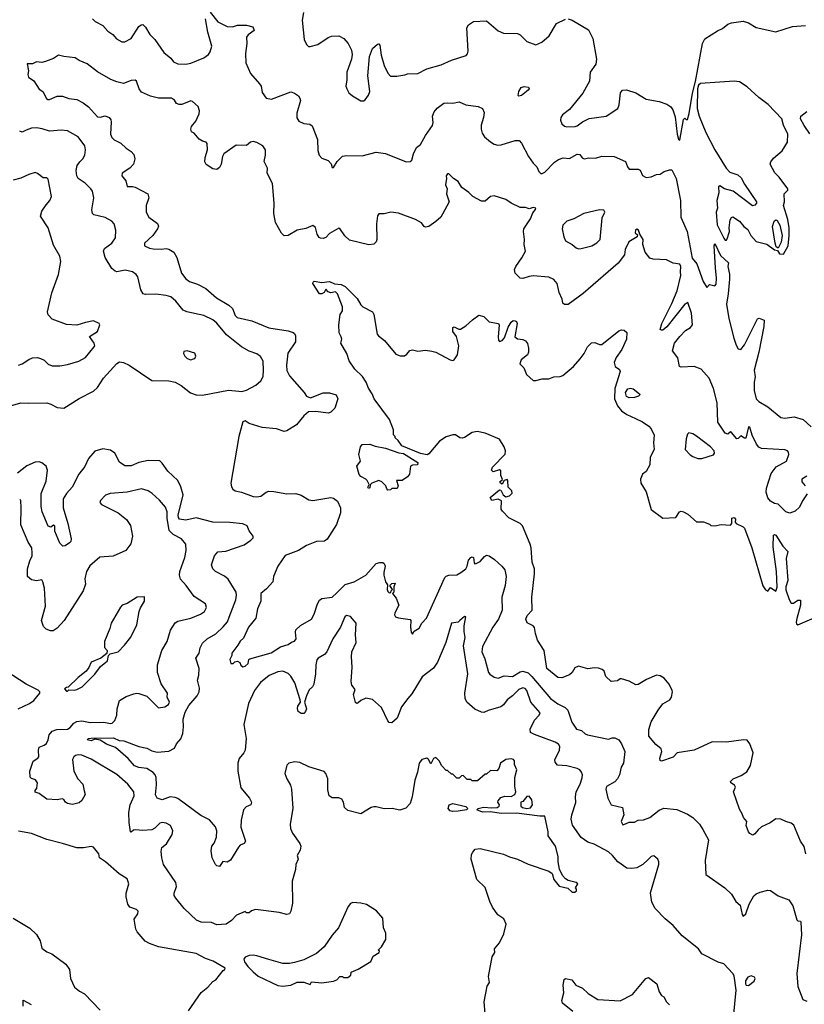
# Model space of a CAD drawing. Extents: x 2086813 to 2278017, y 548126 to 753336.
# Tile 18 of 256: x 2133525 to 2139575, y 609006 to 616599. Entities that reach past the tile are written whole.
import ezdxf

# ---------------------------------------------------------------- set-up
doc = ezdxf.new("R2010")
doc.units = 0

msp = doc.modelspace()

# ---------------------------------------------------------------- linework, layer by layer
at = {"layer": '0CON10XD'}
for points in [[(2134086.7, 616606.7), (2134107.5, 616585), (2134165.5, 616555), (2134205, 616510.9), (2134244.3, 616485), (2134271.9, 616451.9), (2134311.7, 616428.3), (2134335, 616428), (2134384.2, 616455), (2134445, 616546.2), (2134460.8, 616559.2), (2134475, 616561.2), (2134495, 616541.2), (2134528, 616485), (2134566.8, 616446.8), (2134635.8, 616345.8), (2134691.2, 616301.2), (2134711.2, 616275), (2134745, 616257.5), (2134805.6, 616255.6), (2134845, 616262.7), (2134946.2, 616305), (2134980.3, 616329.7)], [(2134980.3, 616329.7), (2134995, 616350), (2135005.6, 616395), (2134975, 616502.5), (2134958.1, 616605)], [(2134995, 616657.5), (2135052.7, 616582.7), (2135125, 616547.1), (2135165, 616542.9), (2135205, 616555.5), (2135275, 616557.1), (2135322.5, 616545), (2135333.3, 616515), (2135286.8, 616483.2), (2135274.5, 616465), (2135277.9, 616415), (2135267, 616337), (2135268.9, 616265), (2135304.6, 616185), (2135374.1, 616104.1), (2135386, 616085), (2135395, 616037.5), (2135425, 615994), (2135466.1, 615986.1), (2135615, 616042.5), (2135643.4, 616033.4), (2135675, 616012), (2135686, 615995), (2135689.2, 615975), (2135662.7, 615877.3), (2135662.4, 615842.4), (2135676.6, 615816.6), (2135715, 615798.9), (2135762.2, 615792.2), (2135780, 615780), (2135822.5, 615675), (2135825, 615590), (2135835, 615553.3), (2135855, 615531.2), (2135905, 615512.5), (2135927, 615487), (2135935, 615460), (2135945, 615460), (2135972.5, 615505), (2136015, 615546.2), (2136045, 615550.8), (2136165, 615548.5), (2136275, 615577.3), (2136346.2, 615566.2), (2136505, 615504), (2136535.9, 615504.1), (2136550, 615515), (2136561.2, 615565), (2136585, 615613.3), (2136615, 615636), (2136654.4, 615705.6), (2136708.1, 615781.9), (2136714.5, 615805), (2136707.8, 615855), (2136721.9, 615888.1), (2136744.2, 615915.8), (2136795, 615954.4), (2136827.5, 615957.5), (2136865, 615955.5), (2136915, 615964.5), (2136965, 615943.2), (2137059.6, 615929.6), (2137093.5, 615913.5), (2137105.6, 615884.4), (2137101.2, 615845), (2137082.9, 615785), (2137082.9, 615755), (2137090.8, 615725), (2137110, 615695), (2137155, 615656), (2137185, 615638), (2137211.2, 615631.2), (2137236.8, 615633.2), (2137345, 615668.1), (2137377.3, 615667.3), (2137395, 615646.2), (2137448.6, 615545), (2137485, 615493.3), (2137514, 615465), (2137529.1, 615429.1), (2137545, 615414), (2137555, 615412), (2137575, 615424.3), (2137650, 615500), (2137678.8, 615521.2), (2137715, 615533.4), (2137765, 615529.6), (2137825, 615560.8), (2137845, 615558.8), (2137862.5, 615532.5), (2137877, 615527), (2137915, 615533.1), (2137965, 615531.9), (2138015, 615545.7), (2138110, 615545), (2138196.4, 615506.4), (2138211.2, 615465), (2138225, 615447.5), (2138293.9, 615446.1), (2138308.8, 615438.8), (2138327.7, 615397.7), (2138355, 615382), (2138395, 615386), (2138435, 615404.2), (2138465, 615407.5), (2138495, 615427.1), (2138535, 615442.2), (2138555, 615440.6), (2138587.4, 615375), (2138620.6, 615205), (2138622.2, 615075), (2138671.1, 614965), (2138710.6, 614760.6), (2138747.3, 614717.3), (2138795, 614581.2), (2138825, 614532.5), (2138845, 614557.5), (2138885, 614547.5), (2138895, 614560), (2138899.4, 614605), (2138891.8, 614685), (2138879.2, 614855), (2138885, 614873.3), (2138929.6, 614779.6), (2138990, 614725), (2138986.7, 614695), (2138997.7, 614637.7), (2138997.3, 614597.3), (2138989.2, 614485), (2138974.7, 614405), (2138994.1, 614295), (2139032.1, 614142.1), (2139048.7, 614088.7), (2139065, 614059.6), (2139085, 614056.2), (2139115, 614092), (2139215, 614291.9), (2139228, 614298), (2139265, 614282.5), (2139264, 614234), (2139223.6, 614035), (2139189.9, 613895), (2139196, 613844), (2139189.1, 613805), (2139188.7, 613738.7), (2139205, 613674), (2139223.8, 613655), (2139295, 613612.5), (2139395, 613530.6), (2139425, 613525.6), (2139497.6, 613537.6), (2139566.2, 613515), (2139628.5, 613458.5)], [(2135713.1, 616655), (2135704.2, 616594.2), (2135717.5, 616445), (2135737, 616407), (2135753, 616393), (2135765, 616392.5), (2135825, 616406.7), (2135905, 616462.5), (2135928.3, 616471.7), (2135985, 616474.2), (2136024, 616455), (2136057.1, 616415), (2136083.2, 616363.2), (2136089.7, 616329.7), (2136084.4, 616295), (2136048, 616195), (2136048.8, 616135), (2136040, 616085), (2136046.7, 616065), (2136063.3, 616035), (2136091.2, 616011.2), (2136156.4, 615973.6), (2136175, 615972.5), (2136189.3, 615980.7), (2136215, 616017.5), (2136225.7, 616045), (2136210.6, 616165), (2136223.3, 616315), (2136245, 616376.2), (2136285, 616411.2), (2136295, 616413.3), (2136302.3, 616402.3), (2136313.1, 616325), (2136336.9, 616245), (2136365, 616186.2), (2136385, 616162.5), (2136433, 616163), (2136495, 616173.3), (2136515, 616182.5), (2136595, 616183.8), (2136665, 616220), (2136775, 616250), (2136855, 616286.2), (2136967.2, 616322.8), (2136978.1, 616335), (2136982.5, 616355), (2136973.1, 616536.9), (2136985, 616559.2), (2137025, 616585.8), (2137125, 616590.6), (2137215, 616514.2), (2137255, 616495.6), (2137365, 616492.9), (2137385, 616482.5), (2137435, 616431.9), (2137505, 616404.5), (2137550.8, 616425), (2137608.5, 616475), (2137665, 616568.6), (2137735, 616604.2)], [(2137755, 616606), (2137785, 616596), (2137911.2, 616521.2), (2137945.8, 616455), (2137973.1, 616295), (2137967.5, 616255), (2137924.6, 616195.4), (2137918.1, 616125), (2137868.6, 616031.4), (2137764.2, 615905.8), (2137710, 615865), (2137698.8, 615845), (2137696, 615825), (2137706.2, 615795), (2137725, 615778.8), (2137745, 615772.5), (2137807.5, 615775), (2137825, 615780.8), (2137865, 615812), (2137916.1, 615836.1), (2138047.5, 615855), (2138136.7, 615915), (2138148.3, 615941.7), (2138157.5, 616035), (2138173.9, 616056.1), (2138205, 616058.8), (2138275, 616036), (2138355, 615986.7), (2138455, 615968.8), (2138515, 615948.6), (2138546.1, 615926.1), (2138561.1, 615905), (2138579.1, 615849.1), (2138595.8, 615715.8), (2138605, 615677.5), (2138615, 615670), (2138645, 615830), (2138655, 615840), (2138665, 615830), (2138675, 615830), (2138688.8, 615875), (2138712.7, 616032.7), (2138737.5, 616122.5), (2138790.5, 616415), (2138808.1, 616451.9), (2138905.9, 616514.1), (2138945, 616530), (2138985, 616564), (2139014.5, 616575.5), (2139105, 616586.7), (2139143.9, 616573.9), (2139205, 616539.2), (2139355, 616505.8), (2139485, 616545.6), (2139585, 616554.3)], [(2139597.9, 612942.1), (2139560.3, 612889.7), (2139539.1, 612840.9), (2139505, 612807.7), (2139465, 612793.3), (2139433.6, 612803.6), (2139375, 612863.8), (2139345, 612868.1), (2139315, 612885.7), (2139295, 612910.6), (2139280.8, 612955), (2139282.8, 612987.2), (2139320.2, 613099.8), (2139359.1, 613150.9), (2139438.8, 613195), (2139456.2, 613245), (2139453.8, 613265), (2139445.5, 613275.5), (2139425, 613281.9), (2139245, 613293.5), (2139225, 613303.1), (2139205.6, 613325), (2139172.9, 613395), (2139155, 613457.5), (2139145, 613460), (2139125, 613372.5), (2139115, 613372.5), (2139085, 613390), (2139065, 613370), (2139055, 613367.5), (2139015, 613416.7), (2139005, 613420), (2138985, 613402.5), (2138965, 613410), (2138908.1, 613495), (2138902.4, 613645), (2138874.8, 613754.8), (2138842.8, 613835), (2138779.5, 613905), (2138725, 613925.8), (2138625, 613918.8), (2138613.3, 613923.3), (2138600.7, 613990.7), (2138558.8, 614045), (2138575, 614103.3), (2138614.5, 614155.5), (2138658.8, 614201.2), (2138698.9, 614225), (2138712.7, 614245), (2138706.4, 614336.4), (2138678.3, 614418.3), (2138655, 614404.3), (2138515, 614231.5), (2138485, 614206), (2138473.9, 614203.9), (2138465, 614210), (2138476.4, 614255), (2138555, 614410.5), (2138595, 614507.8), (2138623.4, 614625), (2138620.9, 614655), (2138624, 614695), (2138615, 614713.3), (2138565, 614722), (2138513.8, 614746.2), (2138411.2, 614751.2), (2138385, 614760), (2138347, 614807), (2138329.2, 614865), (2138333.3, 614905), (2138307.5, 614945), (2138296.1, 614976.1), (2138285, 614982.5), (2138273.8, 614975), (2138270, 614955), (2138290, 614940), (2138287.5, 614925), (2138223.2, 614886.8), (2138195, 614827.5), (2138189.4, 614785), (2138138.9, 614721.1), (2137871.3, 614488.7), (2137755, 614403.8), (2137725, 614402.5), (2137713, 614413), (2137708, 614445), (2137684.4, 614495), (2137669.4, 614565), (2137645, 614595.7), (2137605, 614614.4), (2137485, 614624.4), (2137455, 614619.4), (2137405, 614601.9), (2137383.3, 614605), (2137346.2, 614645), (2137341.7, 614671.7), (2137350, 614695), (2137397.6, 614762.4), (2137426, 614815), (2137414.2, 614865), (2137418.1, 614905), (2137410, 614965), (2137412.9, 614985), (2137465, 615062), (2137480.9, 615109.1), (2137503.3, 615135), (2137505, 615146.2), (2137485, 615150), (2137455, 615141.4), (2137425, 615150), (2137385, 615151.9), (2137315, 615184), (2137275, 615213.5), (2137185, 615241.4), (2137155, 615234.4), (2137115, 615199.4), (2137085, 615198.9), (2137018.8, 615235), (2136987.5, 615267.5), (2136934, 615305), (2136905, 615352), (2136870, 615375), (2136835, 615410), (2136825, 615410), (2136812.5, 615395), (2136817.5, 615375), (2136808, 615325), (2136822, 615295), (2136816.9, 615255), (2136836.1, 615193.9), (2136785, 615100), (2136772.5, 615075), (2136735, 615042.5), (2136680, 615005), (2136655, 615000), (2136643.3, 615005), (2136623, 615033), (2136577.7, 615057.7), (2136445, 615107.5), (2136385.9, 615114.1), (2136335, 615101.2), (2136295, 615102.5), (2136284.3, 615085.7), (2136277.5, 615025), (2136280, 614905), (2136273.3, 614885), (2136255, 614866.7), (2136217.7, 614862.3), (2136067.9, 614897.9), (2136032.5, 614932.5), (2135995, 614987.5), (2135985, 614990), (2135915, 614950), (2135885, 614918.8), (2135865, 614911.2), (2135845, 614913.8), (2135835, 614918.8), (2135819.4, 614945), (2135807, 614997), (2135785, 615011.9), (2135731.7, 614988.3), (2135664.6, 614975.4), (2135595, 614935.8), (2135563.4, 614933.4), (2135543, 614953), (2135498, 615035), (2135484.3, 615104.3), (2135486.9, 615185), (2135474.4, 615335), (2135432.5, 615415), (2135436.2, 615455), (2135410, 615505), (2135420, 615555), (2135420, 615595), (2135398.8, 615625), (2135355, 615650.8), (2135325, 615659.2), (2135305, 615654), (2135275, 615628), (2135195, 615632), (2135100, 615565), (2135088.8, 615545), (2135078.8, 615485), (2135065, 615460), (2135045, 615443.8), (2135015, 615448.8), (2134963.2, 615483.2), (2134953.2, 615503.2), (2134956, 615535), (2134973.8, 615595), (2134970, 615645), (2134963.6, 615653.6), (2134935, 615661.2), (2134908.3, 615678.3), (2134870, 615725), (2134850, 615735), (2134843.6, 615753.6), (2134850, 615775), (2134882.9, 615817.1), (2134908.3, 615871.7), (2134912.9, 615895), (2134900.3, 615930.3), (2134858.8, 615968.8), (2134845, 615973.8), (2134775, 615946), (2134756.1, 615946.1), (2134735, 615953.3), (2134718.3, 615978.3), (2134695, 615993.8), (2134594.4, 615994.4), (2134535, 616008.6), (2134465, 616040), (2134446.9, 616065), (2134426, 616125), (2134415, 616132), (2134385, 616130.8), (2134325, 616106.2), (2134275, 616120), (2134228.7, 616138.7), (2134125, 616195.7), (2134045, 616259.4), (2133983.2, 616283.2), (2133953.3, 616305), (2133865, 616314.3), (2133825, 616326), (2133785, 616300.6), (2133725, 616277.5), (2133695, 616270), (2133655, 616273.3), (2133625, 616257.5), (2133581.7, 616258.3), (2133592.5, 616205), (2133586.7, 616175), (2133592.5, 616155), (2133635, 616127.5), (2133675, 616063.3), (2133703.9, 616043.9), (2133731.9, 615991.9), (2133743.1, 615983.1), (2133755, 615982.9), (2133815, 616008.1), (2133855, 616010), (2133905, 615990), (2133965, 615984.2), (2134015, 615958.1), (2134055, 615927.8), (2134125, 615850.6), (2134145, 615848.1), (2134185, 615858.5), (2134213.8, 615843.8), (2134226.9, 615826.9), (2134230.7, 615810.7), (2134224.3, 615715), (2134235, 615690), (2134253, 615673), (2134305.5, 615645.5), (2134347, 615607), (2134385, 615583.3), (2134405, 615560), (2134413.3, 615525), (2134403.8, 615485), (2134375, 615453.3), (2134314.3, 615415.7), (2134312, 615395), (2134344, 615355), (2134355, 615313.8), (2134395, 615313.1), (2134415, 615306.7), (2134512.9, 615255), (2134520, 615225), (2134499.2, 615165), (2134500, 615115), (2134522, 615075), (2134586.9, 615026.9), (2134595.6, 615005.6), (2134588.9, 614985), (2134550.8, 614935), (2134488.8, 614875), (2134486.7, 614855), (2134525, 614837.5), (2134555, 614832.5), (2134615, 614829.2), (2134655, 614835.6), (2134675, 614829.4), (2134714.2, 614805), (2134737.5, 614765)], [(2137375, 616010), (2137370, 616015), (2137374, 616045), (2137391.2, 616075), (2137415, 616083.8), (2137449.3, 616079.3), (2137453.3, 616065), (2137446.2, 616055), (2137395, 616013.3), (2137375, 616010)], [(2139415, 614790), (2139451.4, 614855), (2139459.2, 614935), (2139458.1, 614995), (2139447.7, 615057.7), (2139416.2, 615165), (2139423.3, 615195), (2139420, 615255), (2139447.5, 615285), (2139447.5, 615295), (2139381.9, 615385), (2139347.8, 615417.8), (2139312.5, 615485), (2139317.3, 615502.7), (2139338.8, 615531.2), (2139405, 615586.7), (2139445.7, 615654.3), (2139447.1, 615715), (2139415.5, 615785), (2139401.5, 615835), (2139296, 615945), (2139225, 615998.6), (2139135, 616082), (2139075, 616120), (2139035, 616126), (2138775, 616106), (2138758.8, 616095), (2138751.4, 616065), (2138750.2, 615915), (2138763.8, 615853.8), (2138815, 615730), (2138885, 615596.2), (2138972.8, 615452.8), (2139002.4, 615422.4), (2139061.7, 615401.7), (2139089.3, 615379.3), (2139115, 615330), (2139207.5, 615195), (2139207.5, 615185), (2139195, 615167.5), (2139175, 615163.8), (2139027, 615277), (2138960, 615295), (2138925, 615317.5), (2138915, 615310), (2138916.7, 615265), (2138901.4, 615205), (2138907.1, 615145), (2138895.6, 615115), (2138904.3, 615015.7), (2138954.3, 614914.3), (2138965, 614900), (2138975, 614900), (2138981.7, 614908.3), (2138999.2, 614965), (2138995.5, 614995), (2139004.4, 615055), (2139015, 615073.8), (2139025, 615078.8), (2139075.5, 615045.5), (2139109.2, 615005), (2139139.7, 614979.7), (2139162, 614935), (2139205, 614887.5), (2139286.8, 614866.8), (2139345, 614824), (2139368.3, 614818.3), (2139385, 614792.5), (2139415, 614790)], [(2139618.3, 615718.3), (2139575, 615782.2), (2139547.3, 615835), (2139547.8, 615855), (2139595, 615890.5)], [(2133437.1, 613617.1), (2133534.6, 613645.4), (2133595, 613640.6), (2133734.5, 613644.5), (2133765, 613634.3), (2133815, 613607.5), (2133865, 613603.8), (2133982.8, 613677.2), (2134095, 613733.1), (2134126.3, 613763.7), (2134170.5, 613835), (2134275, 613948.9), (2134295, 613960.5), (2134325, 613955.5), (2134370, 613935), (2134545, 613815.6), (2134675, 613814.6), (2134725, 613804.5), (2134769.1, 613779.1), (2134842.6, 613722.6), (2134885, 613706.4), (2134935, 613704.6), (2135135, 613742.5), (2135213.9, 613733.9), (2135238.9, 613731.1), (2135275, 613742), (2135345, 613780.8), (2135385, 613813.8), (2135402, 613848), (2135406.4, 613895), (2135402.1, 613965), (2135382.9, 614002.9), (2135355, 614021.8), (2135295, 614041.9), (2135235, 614077.1), (2135119.8, 614169.8), (2135045, 614259.2), (2135013.9, 614283.9), (2134945, 614318.5), (2134815, 614346.7), (2134785, 614359.4), (2134728.5, 614428.5), (2134690.8, 614460.8), (2134655, 614471.8), (2134575, 614481.1), (2134495, 614478.9), (2134478, 614485), (2134459.4, 614515), (2134436.3, 614616.3), (2134422, 614635), (2134395, 614653.3), (2134337.8, 614667.8), (2134275, 614655.6), (2134260.7, 614660.7), (2134235, 614679.4), (2134183.3, 614765), (2134171.6, 614815), (2134178.9, 614835), (2134234.4, 614875), (2134263.3, 614916.7), (2134266.6, 614976.6), (2134254.5, 615024.5), (2134235, 615044.4), (2134183.1, 615073.1), (2134096.7, 615095), (2134086, 615105), (2134081.7, 615131.7), (2134095.7, 615225), (2134086, 615276), (2134074.4, 615295), (2134029.1, 615339.2), (2133975.3, 615375.3), (2133964.5, 615395), (2133961.5, 615435), (2133969.4, 615475), (2133987.6, 615502.4), (2134012.9, 615525), (2134027.1, 615555), (2134033.1, 615595), (2134026.2, 615626.2), (2133975.8, 615695), (2133895, 615741.1), (2133845, 615747.5), (2133755, 615738.9), (2133697.4, 615757.4), (2133655, 615763.8), (2133615, 615761.2), (2133574, 615746), (2133545, 615731.9), (2133525, 615740)], [(2133515, 613933.8), (2133545, 613944), (2133595, 613978.8), (2133625, 613991.2), (2133663, 613993), (2133685, 613987.5), (2133713, 613973), (2133745, 613943.3), (2133775, 613930), (2133835, 613930), (2133895, 613938.8), (2133980, 613965), (2134033.3, 613995), (2134100, 614075), (2134104, 614085), (2134098.6, 614105), (2134062.5, 614155), (2134126.2, 614195), (2134143.3, 614245), (2134137.3, 614257.3), (2134095, 614276.7), (2134032.5, 614265), (2133965, 614243.1), (2133885, 614247.3), (2133775, 614290.8), (2133743.5, 614323.5), (2133740.6, 614345), (2133773, 614493), (2133825.5, 614635), (2133843.1, 614735), (2133834.3, 614774.3), (2133785, 614860), (2133743.9, 614993.9), (2133685.8, 615085), (2133695, 615123.3), (2133728.9, 615171.1), (2133758, 615205), (2133770, 615235), (2133745, 615370), (2133735, 615380), (2133705, 615380), (2133663.6, 615413.6), (2133645, 615420), (2133595, 615406.2), (2133535, 615375.8), (2133475, 615360.8)], [(2137835, 614832.5), (2137855, 614834.3), (2137936.7, 614855), (2137975, 614879.2), (2138001.4, 614905), (2138017.9, 615072.1), (2138036.2, 615115), (2138030.7, 615130.7), (2137995, 615133.8), (2137875, 615105.6), (2137797.9, 615062.1), (2137743.3, 615045), (2137712.5, 615015), (2137707.5, 614985), (2137720, 614925), (2137735, 614893.3), (2137785, 614866), (2137815, 614840), (2137835, 614832.5)], [(2139375, 614837.5), (2139357.5, 614847.5), (2139350, 614875), (2139330, 615005), (2139343.3, 615045), (2139355, 615056.7), (2139365, 615050), (2139385.6, 615015), (2139405.7, 614935), (2139395.8, 614884.2), (2139375, 614837.5)], [(2134737.5, 614765), (2134773.5, 614643.5), (2134805, 614599.4), (2134835, 614580.5), (2134895, 614559.5), (2134961.4, 614525), (2135044, 614455), (2135138.2, 614398.2), (2135165, 614372.5), (2135187.8, 614317.8), (2135201.4, 614301.4), (2135315, 614276.1), (2135445, 614222.5), (2135595, 614198.6), (2135635, 614188), (2135645, 614180), (2135651.7, 614161.7), (2135652.5, 614115), (2135593.3, 614026.7), (2135582.3, 613935), (2135584.6, 613894.6), (2135605, 613852.5), (2135718, 613725), (2135735.8, 613695.8), (2135767.7, 613682.3), (2135865, 613722), (2135915, 613721.2), (2135965, 613706.2), (2135978, 613675), (2135955, 613603.3), (2135925, 613572.5), (2135905.9, 613564.1), (2135805, 613577.1), (2135752.5, 613575), (2135715.6, 613544.4), (2135658.8, 613475), (2135585, 613428.9), (2135565, 613424.4), (2135505, 613444.5), (2135395, 613454), (2135295, 613484.4), (2135265, 613505.7), (2135245, 613498), (2135214.2, 613385), (2135154.4, 613025), (2135157.4, 612997.4), (2135167.6, 612977.6), (2135186.9, 612966.9), (2135236, 612956), (2135325, 612922.5), (2135355, 612920), (2135385, 612925.8), (2135424.5, 612955.5), (2135445, 612962.9), (2135485, 612961.4), (2135585, 612941.4), (2135655, 612944), (2135695, 612932), (2135755, 612896), (2135785, 612891.4), (2135925, 612914.2), (2135945, 612908.6), (2135975, 612885.7), (2135998.2, 612835), (2135998.2, 612795), (2135966.9, 612705), (2135897.1, 612592.9), (2135875, 612578.5), (2135815, 612575.6), (2135736.2, 612543.8), (2135675, 612504.4), (2135572.9, 612467.1), (2135514.5, 612385), (2135481.4, 612305), (2135476.1, 612263.9), (2135429.5, 612210.5), (2135384.4, 612175), (2135385.5, 612115), (2135357.8, 612055), (2135345, 611983.3), (2135290, 611915), (2135250.7, 611829.3), (2135225, 611807.5), (2135208, 611775), (2135161.2, 611715), (2135160, 611695), (2135146.7, 611665), (2135152.5, 611635), (2135170, 611635), (2135185, 611647.5), (2135205, 611652.5), (2135223, 611643), (2135231.2, 611621.2), (2135245, 611607.5), (2135265, 611613.3), (2135286.8, 611633.2), (2135292.5, 611665), (2135299.3, 611670.7), (2135463.2, 611716.8), (2135536.1, 611763.9), (2135595, 611780.8), (2135620.3, 611799.7), (2135645, 611806.2), (2135657.5, 611825), (2135650.8, 611875), (2135655.7, 611895), (2135691.7, 611928.3), (2135774.3, 611975), (2135796.4, 612013.6), (2135821.2, 612095), (2135836.1, 612123.9), (2135855, 612136.7), (2135935, 612146.2), (2135970.6, 612179.4), (2136035, 612243.1), (2136105, 612264.4), (2136195, 612315.5), (2136275, 612404.4), (2136302.9, 612412.9), (2136325, 612412), (2136336, 612405), (2136342.5, 612385), (2136332.5, 612335), (2136334.2, 612315), (2136346.7, 612265), (2136361.7, 612241.7), (2136360, 612205), (2136365, 612190), (2136375, 612180), (2136388.3, 612181.7), (2136390, 612195), (2136400, 612205), (2136380, 612235), (2136395, 612250), (2136420, 612255), (2136410, 612225), (2136410, 612185), (2136400, 612175), (2136427, 612137), (2136447.5, 612085), (2136416.7, 612025), (2136415, 612010), (2136422.5, 611995), (2136445, 611986.2), (2136535, 611973.3), (2136541.2, 611965), (2136538, 611915), (2136543.3, 611875), (2136555, 611860), (2136567, 611883), (2136605, 611906.2), (2136627.1, 611945), (2136661.4, 611985), (2136803.3, 612296.7), (2136815, 612308.8), (2136834.3, 612315.7), (2136895, 612319.2), (2136927.5, 612335), (2136966.2, 612365), (2136976.2, 612385), (2136985, 612430), (2137005, 612452.5), (2137015, 612457.5), (2137025, 612452.5), (2137030.5, 612410.5), (2137035, 612404), (2137045, 612404.2), (2137075, 612421.4), (2137109.6, 612460.4), (2137125, 612468.5), (2137145, 612464.4), (2137187.5, 612435), (2137242.5, 612385), (2137265, 612356), (2137275.5, 612305), (2137269.6, 612235), (2137244, 612146), (2137246.2, 612045), (2137216.2, 611975), (2137173.8, 611915), (2137094.2, 611765), (2137089.2, 611725), (2137111.3, 611671.3), (2137140, 611565), (2137151.2, 611551.2), (2137185, 611530), (2137215, 611522), (2137260.9, 611539.1), (2137325, 611534), (2137385, 611570.4), (2137405, 611575.3), (2137445, 611561.9), (2137474.6, 611534.6), (2137618.8, 611365), (2137675, 611323.9), (2137730.8, 611295), (2137752.5, 611275), (2137782.5, 611182.5), (2137817.7, 611127.7), (2137857, 611117), (2137885, 611092), (2137904.5, 611084.5), (2138065, 611050), (2138095, 611060.8), (2138115, 611060.8), (2138144.4, 611044.4), (2138166, 611015), (2138191.2, 610955), (2138181.2, 610865), (2138162.5, 610835), (2138150, 610775), (2138135, 610745.6), (2138115, 610722.5), (2138050.8, 610685), (2138045.7, 610665), (2138059.4, 610595), (2138085, 610543.3), (2138172.5, 610525), (2138183.6, 610466.4), (2138163.8, 610415), (2138175, 610391.2), (2138197, 610397), (2138225, 610410.8), (2138265, 610411.2), (2138295, 610425.8), (2138335, 610428), (2138385, 610446), (2138455, 610503.8), (2138492.3, 610517.7), (2138592.5, 610507.5), (2138675, 610472.2), (2138715, 610447.1), (2138766, 610395), (2138794, 610355), (2138835.4, 610275.4), (2138811.5, 610115), (2138816, 610006), (2138961.5, 609905), (2139013.3, 609855), (2139048.4, 609798.4), (2139082, 609772), (2139095, 609700), (2139105, 609686.2), (2139125, 609704), (2139151, 609779), (2139187.4, 609842.6), (2139205, 609858.6), (2139235, 609871.4), (2139295, 609887.1), (2139315, 609884.3), (2139375, 609842.5), (2139455, 609812.5), (2139488.2, 609765), (2139517.9, 609657.9), (2139525, 609648.8), (2139545, 609646.2), (2139549.5, 609639.5), (2139552.7, 609542.7), (2139517.1, 609245), (2139524.8, 609144.8), (2139565, 609043.3), (2139595, 609030)], [(2139586.4, 610166.4), (2139575, 610222.5), (2139545.5, 610265.5), (2139495, 610388.8), (2139475, 610404.3), (2139432.5, 610415), (2139395, 610433.3), (2139355, 610436), (2139313.2, 610406.8), (2139245, 610374.2), (2139219.1, 610350.9), (2139195, 610321.2), (2139178.3, 610311.7), (2139155, 610323.3), (2139145.8, 610335.8), (2139126, 610385), (2139132.5, 610415), (2139105.9, 610445.9), (2139096.7, 610475), (2139075, 610510), (2139030, 610645), (2139045, 610680), (2139037.5, 610695), (2139010, 610715), (2139007.5, 610725), (2139027.5, 610745), (2139089.1, 610770.9), (2139131.4, 610798.6), (2139161.2, 610848.8), (2139182.3, 610945), (2139154.3, 611015), (2139135, 611043.3), (2139106.4, 611046.4), (2138975, 611027.1), (2138865, 611031.2), (2138726.4, 610966.4), (2138595, 610946), (2138565, 610912.5), (2138475, 610881.2), (2138465, 610887.5), (2138460.8, 610905), (2138475.8, 610955), (2138472, 610975), (2138430.3, 611010.3), (2138376, 611075), (2138377.1, 611125), (2138393.3, 611185), (2138449.2, 611275), (2138485, 611322.5), (2138538, 611355), (2138552, 611375), (2138560, 611415), (2138556.7, 611425), (2138533.8, 611475), (2138495, 611520), (2138465, 611538.8), (2138435, 611544), (2138358.8, 611511.2), (2138295, 611471.2), (2138275, 611468.8), (2138225, 611498.8), (2138165, 611516.2), (2138155, 611516.2), (2138135, 611501.2), (2138085, 611496.2), (2138043.8, 611535), (2138032.5, 611575), (2138017.7, 611587.7), (2137988.8, 611598.8), (2137958.3, 611601.7), (2137906.1, 611593.9), (2137835, 611613.3), (2137805, 611600), (2137785.6, 611564.4), (2137765, 611548), (2137705, 611522.9), (2137675, 611525.8), (2137590, 611595), (2137569.2, 611735), (2137519.2, 611815), (2137502.5, 611865), (2137495, 611912.5), (2137485, 611923.8), (2137438.3, 611948.3), (2137428, 611975), (2137438, 612005), (2137477.5, 612045), (2137473.2, 612146.8), (2137495.6, 612325.6), (2137495.8, 612365), (2137478, 612415), (2137470, 612525), (2137462, 612555), (2137402.5, 612695), (2137383.6, 612713.6), (2137297, 612757), (2137247.7, 612807.7), (2137238.8, 612825), (2137239.2, 612889.2), (2137215, 612901.2), (2137165, 612892.5), (2137152.5, 612915), (2137225, 612972.5), (2137235, 612970), (2137252.5, 612935), (2137275, 612920), (2137302.3, 612927.7), (2137321.7, 612948.3), (2137320, 612965), (2137291.9, 612995), (2137290, 613045), (2137285, 613052.5), (2137260, 613045), (2137245, 613017.5), (2137232.5, 613025), (2137227.5, 613035), (2137247.5, 613052.5), (2137234, 613085), (2137235, 613120), (2137225, 613127.5), (2137175, 613113.3), (2137162.5, 613125), (2137170.5, 613149.5), (2137268.3, 613248.3), (2137272.5, 613275), (2137261.2, 613305), (2137224.1, 613364.1), (2137115, 613410), (2137053, 613423), (2137015, 613416.7), (2136955, 613376.7), (2136938.3, 613371.7), (2136920, 613375), (2136885, 613396.7), (2136865, 613396.7), (2136815, 613381.2), (2136761.7, 613348.3), (2136679.6, 613250.4), (2136667.2, 613242.8), (2136615, 613253.4), (2136471.8, 613311.8), (2136443.9, 613353.9), (2136420, 613375), (2136420, 613385), (2136408.3, 613398.3), (2136407, 613437), (2136376.7, 613515), (2136258.8, 613675), (2136243.3, 613715), (2136215, 613756.7), (2136196.9, 613805), (2136168, 613848), (2136110, 613905), (2136065, 613968.8), (2136046.9, 614025), (2136002.5, 614105), (2136010, 614135), (2136005, 614152.5), (2135987.5, 614185), (2135985.6, 614245), (2135997.5, 614325), (2136013.3, 614355), (2136013.8, 614385), (2135976.1, 614486.1), (2135959.3, 614499.3), (2135925, 614493.3), (2135905, 614500), (2135885, 614520), (2135872.5, 614495), (2135855, 614484), (2135836.1, 614486.1), (2135786.7, 614565), (2135787.5, 614575), (2135797, 614583), (2135855, 614573.3), (2135915, 614581.2), (2135953, 614563), (2136005, 614557.5), (2136035, 614542), (2136127.8, 614447.8), (2136155, 614401.2), (2136171.2, 614385), (2136245, 614346.7), (2136255.8, 614325), (2136282, 614175), (2136291.1, 614161.1), (2136338.8, 614125), (2136425, 614020), (2136457.9, 614007.9), (2136492.7, 614007.3), (2136511.2, 614018.8), (2136533.2, 614046.8), (2136555, 614054.2), (2136595, 614041.9), (2136655, 614049.5), (2136703.9, 614043.9)], [(2136703.9, 614043.9), (2136734.7, 614034.7), (2136845, 613976.7), (2136865, 613971.9), (2136875, 613975.8), (2136900, 614015), (2136912.5, 614085), (2136894, 614155), (2136866.2, 614195), (2136864.2, 614225.8), (2136875, 614230), (2136911.7, 614211.7), (2136925, 614212.9), (2136965, 614237.1), (2137015.8, 614285), (2137065, 614320), (2137105, 614311.2), (2137145, 614270), (2137216.4, 614256.4), (2137222.5, 614242.5), (2137214.4, 614154.4), (2137217.7, 614127.7), (2137225, 614117.5), (2137245, 614125.7), (2137263.3, 614146.7), (2137292.2, 614227.8), (2137315, 614265.7), (2137331.5, 614278.5), (2137345, 614277.5), (2137355, 614270.8), (2137360, 614255), (2137344, 614154), (2137365, 614137.5), (2137405, 614133.3), (2137425, 614122.5), (2137441.7, 614101.7), (2137448.6, 614065), (2137448.1, 614035), (2137440.8, 614015), (2137393.3, 613975), (2137382.5, 613945), (2137413.3, 613915), (2137432.1, 613862.1), (2137483.8, 613816.2), (2137505, 613815.6), (2137555, 613829.1), (2137605, 613828.6), (2137644.4, 613845.6), (2137692.4, 613847.6), (2137714.4, 613855.6), (2137795.7, 613924.3), (2137847.4, 613982.6), (2137878.6, 614025), (2137902.5, 614075), (2137935, 614106.7), (2137960.7, 614110.7), (2137995, 614094), (2138015, 614094), (2138145, 614199.2), (2138165, 614206.9), (2138187.5, 614205), (2138205.8, 614185.8), (2138203.1, 614135), (2138169.4, 614055), (2138125.5, 613995), (2138109.4, 613955), (2138115.8, 613925), (2138150.8, 613900.8), (2138156.6, 613886.6), (2138114.5, 613755), (2138112.7, 613675), (2138135, 613622.1), (2138165, 613583.5), (2138206.7, 613555), (2138273.2, 613523.2), (2138327.6, 613497.6), (2138377.1, 613465), (2138394.6, 613445), (2138418.8, 613395), (2138412.9, 613335), (2138417.5, 613285), (2138385.8, 613225), (2138383.9, 613166.1), (2138356.7, 613115), (2138326.7, 613095), (2138312, 613055), (2138314.2, 613024.2), (2138357, 612957), (2138395, 612822.5), (2138485, 612756.2), (2138585, 612760), (2138612.5, 612805), (2138625, 612808.8), (2138644.1, 612804.1), (2138677.5, 612785), (2138745, 612726.7), (2138797, 612727), (2138845, 612707.5), (2138855, 612697.5), (2138885, 612696.7), (2138935, 612706.7), (2139005, 612700.8), (2139015.6, 612715), (2139016.7, 612755), (2139035, 612760.3), (2139045, 612748), (2139043.5, 612725), (2139049.5, 612715), (2139105, 612688.9), (2139115, 612678.6), (2139172, 612525), (2139255, 612232.5), (2139275, 612202.5), (2139295, 612192.5), (2139315, 612220), (2139355, 612192.5), (2139367.3, 612222.7), (2139360, 612345), (2139334.3, 612535), (2139336.7, 612623.3), (2139345, 612630), (2139355, 612624.2), (2139408.8, 612538.8), (2139447.6, 612497.6), (2139436.5, 612445), (2139448.2, 612275), (2139432.5, 612225), (2139433, 612203), (2139457.4, 612127.4), (2139475, 612100), (2139490.8, 612099.2), (2139525, 612123.8), (2139545, 612122.5), (2139547.3, 612085), (2139518.9, 611981.1), (2139512.5, 611952.5), (2139515, 611940), (2139525, 611933.3), (2139670, 611995)], [(2134845, 613976.7), (2134865, 613983.3), (2134875, 613987.5), (2134883.3, 614005), (2134875, 614027.5), (2134816.1, 614046.1), (2134790, 614040), (2134787.5, 614025), (2134797.5, 614005), (2134817.5, 613985), (2134845, 613976.7)], [(2138225, 613681.9), (2138203.7, 613693.7), (2138197.5, 613725), (2138215, 613752.2), (2138235, 613757.3), (2138255, 613751.2), (2138304.2, 613715), (2138307.5, 613705), (2138298, 613695), (2138265, 613684.5), (2138225, 613681.9)], [(2138785, 613214.4), (2138875, 613244.2), (2138883.2, 613256.8), (2138880, 613275), (2138852.5, 613305), (2138745, 613386.5), (2138715, 613404.6), (2138685, 613412), (2138675, 613403.3), (2138663.6, 613366.4), (2138655.8, 613285), (2138695, 613243.2), (2138715, 613230.4), (2138755, 613215.5), (2138785, 613214.4)], [(2136920, 611965), (2136905, 611952.5), (2136853.9, 611946.1), (2136811.2, 611795), (2136746.5, 611643.5), (2136715, 611598.5), (2136628.3, 611531.7), (2136550.2, 611399.8), (2136517.1, 611365), (2136470.3, 611299.7), (2136435, 611212.5), (2136395, 611176.7), (2136375, 611180), (2136365, 611192.5), (2136316.2, 611295), (2136245, 611356.9), (2136195, 611365.7), (2136155, 611350), (2136135, 611330), (2136125, 611326.7), (2136115, 611332.5), (2136100, 611395), (2136113.3, 611435), (2136087.1, 611467.1), (2136080, 611495), (2136090, 611605), (2136082.5, 611685), (2136086.1, 611723.9), (2136119.5, 611795), (2136114.4, 611855), (2136118.8, 611945), (2136075, 611996.2), (2136045, 612003.8), (2136031.2, 611995), (2135998.9, 611915), (2135940, 611825), (2135894.6, 611725.4), (2135875.3, 611704.7), (2135825.8, 611675), (2135817.4, 611662.6), (2135807.5, 611625), (2135806.4, 611553.6), (2135794.5, 611475.5), (2135784.2, 611455), (2135757.9, 611432.1), (2135736.2, 611385), (2135722.5, 611335), (2135735.8, 611284.2), (2135730, 611265), (2135715, 611250), (2135695, 611247.5), (2135673.3, 611265), (2135666.4, 611286.4), (2135670.8, 611305), (2135690, 611335), (2135688.8, 611355), (2135646.7, 611485), (2135615, 611537.1), (2135595, 611556.9), (2135555, 611575.6), (2135515, 611570), (2135449.4, 611540.6), (2135382.1, 611487.9), (2135336.9, 611425), (2135290, 611325), (2135253.8, 611165), (2135270.5, 611055), (2135264.4, 610965.6), (2135254.2, 610945), (2135217.6, 610902.4), (2135206.7, 610865), (2135207.3, 610805), (2135230.5, 610675), (2135296, 610596), (2135312.9, 610565), (2135306.2, 610545), (2135270.9, 610529.1), (2135251.8, 610505), (2135232.5, 610425), (2135231.3, 610371.3), (2135267.5, 610265), (2135255, 610247.5), (2135225, 610233.3), (2135211.2, 610218.8), (2135151.7, 610118.3), (2135125, 610103.3), (2135092.5, 610107.5), (2135065, 610070), (2135045, 610072.9), (2135034, 610085), (2135009.5, 610135), (2135000.6, 610190.6), (2135005.8, 610225), (2135025, 610248), (2135043.5, 610295), (2135044.6, 610345), (2135035.6, 610375), (2134987.7, 610427.7), (2134921.1, 610461.1), (2134745, 610592.5), (2134725, 610601.4), (2134685, 610605.6), (2134625, 610583.8), (2134585, 610597.1), (2134572.6, 610622.6), (2134581.1, 610698.9), (2134577.1, 610755), (2134570.9, 610775), (2134554.2, 610794.2), (2134505.4, 610825.4), (2134445, 610833.3), (2134411.2, 610845), (2134362.2, 610902.2), (2134265, 610985.6), (2134195, 611011.1), (2134145, 611044.3), (2134105, 611050), (2134075, 611038.1), (2134046.2, 611045), (2134055, 611055.4), (2134075, 611057.9), (2134249.5, 611060.5), (2134291.5, 611041.5), (2134327.5, 611037.5), (2134444.2, 610994.2), (2134505, 610982.7), (2134545, 610960.9), (2134585, 610950), (2134675, 610957.8), (2134718, 610982), (2134733.9, 611016.1), (2134767.4, 611052.6), (2134784.1, 611095), (2134789.3, 611145), (2134785.7, 611205.7), (2134801.2, 611258.8), (2134829.2, 611310.8), (2134894.6, 611385), (2134908.9, 611415), (2134911.4, 611445), (2134896.9, 611505), (2134906.4, 611545), (2134908.4, 611595), (2134884.2, 611674.2), (2134909.2, 611715), (2134916.5, 611755), (2134935, 611790.6), (2134970, 611825), (2135036.7, 611863.3), (2135092.9, 611917.1), (2135126.5, 611955), (2135141.4, 611991.4), (2135191.2, 612125), (2135197.8, 612162.2), (2135195.3, 612185.3), (2135132.9, 612285), (2135105, 612307.5), (2135035, 612343.8), (2135013.8, 612365), (2135004.2, 612395), (2135028, 612465), (2135054, 612495), (2135115, 612500), (2135255, 612549.4), (2135307.5, 612585), (2135326.1, 612603.9), (2135326.7, 612615), (2135295, 612656.7), (2135278, 612695), (2135245, 612710.4), (2135145, 612721.5), (2135015, 612725.4), (2134885, 612757.1), (2134805, 612740.6), (2134757.5, 612747.5), (2134748.9, 612758.9), (2134747.1, 612777.1), (2134786.3, 612935), (2134767.6, 612997.6), (2134745.3, 613045.3), (2134666.8, 613116.8), (2134625, 613180.4), (2134605, 613198.2), (2134515, 613199.7), (2134445, 613185.3), (2134385, 613158.6), (2134335, 613158), (2134295, 613187.1), (2134259.1, 613255), (2134225, 613280.3), (2134165, 613288.9), (2134105, 613271.8), (2134055.8, 613214.2), (2134027.5, 613152.5), (2133981.8, 613095), (2133930.9, 612995), (2133884.8, 612945.2), (2133859.1, 612905), (2133860.8, 612835), (2133897.1, 612715), (2133921.4, 612595), (2133918.6, 612575), (2133910, 612565), (2133875, 612541.2), (2133858.3, 612538.3), (2133835, 612561.2), (2133795.6, 612655), (2133796.2, 612695), (2133785, 612700), (2133765, 612686.7), (2133745, 612694), (2133698.2, 612805), (2133691.8, 612845), (2133690.3, 612945), (2133728.5, 613041.5), (2133740, 613125), (2133729.4, 613155), (2133695, 613182.2), (2133675, 613188.5), (2133645, 613187.3), (2133580.6, 613159.4), (2133508.6, 613101.4)], [(2136365, 612970), (2136355, 612980), (2136347.5, 613005), (2136317.5, 613035), (2136295, 613046.7), (2136240, 613025), (2136228.3, 613011.7), (2136225, 612990), (2136215, 612982.5), (2136210, 612995), (2136220, 613015), (2136203.3, 613045), (2136195, 613056.7), (2136155, 613077.5), (2136142, 613092), (2136125.4, 613155), (2136152.5, 613195), (2136139.4, 613245), (2136152.2, 613305), (2136165, 613322), (2136225, 613324.4), (2136265, 613310), (2136346, 613296), (2136447.7, 613257.7), (2136485, 613252.9), (2136596, 613185), (2136593.8, 613166.2), (2136555, 613164.3), (2136538, 613155), (2136530.6, 613095), (2136515, 613072.9), (2136475, 613046), (2136430, 613045), (2136443.8, 613005), (2136436.7, 612985), (2136395, 612982.5), (2136385, 612972.5), (2136365, 612970)], [(2139595, 613079.2), (2139556, 613055), (2139555.8, 613035), (2139583.1, 613005)], [(2137237.1, 610477.1), (2137155, 610490), (2137095, 610488.6), (2137050, 610505), (2137060, 610515), (2137102.3, 610527.7), (2137165, 610521.2), (2137207.5, 610525), (2137223.3, 610535), (2137226, 610545), (2137213.3, 610565), (2137213.8, 610575), (2137235, 610600.8), (2137265, 610610), (2137315, 610608.8), (2137342.5, 610625), (2137350, 610645), (2137342.5, 610685), (2137343.3, 610755), (2137358.8, 610815), (2137340, 610855), (2137340, 610885), (2137333.6, 610893.6), (2137315, 610898.8), (2137275, 610893.3), (2137233.3, 610865), (2137220, 610825), (2137205, 610807.5), (2137155, 610810), (2137125, 610780), (2137115, 610780), (2137055, 610730), (2137015, 610730), (2137005, 610740), (2136975, 610740), (2136945, 610770), (2136933, 610767), (2136915, 610750), (2136895, 610750), (2136865, 610780), (2136855, 610780), (2136825, 610810), (2136815, 610810), (2136780, 610845), (2136760, 610885), (2136735, 610910), (2136715, 610902.5), (2136695, 610860), (2136676.7, 610895), (2136665, 610903.3), (2136625, 610893.3), (2136604.5, 610865.5), (2136592.8, 610797.2), (2136571.5, 610735), (2136552.2, 610605), (2136537.1, 610555), (2136502.1, 610517.9), (2136455.5, 610504.5), (2136396.4, 610516.4), (2136335, 610513.1), (2136275, 610530), (2136255, 610530), (2136235, 610523.8), (2136155, 610476), (2136055, 610500), (2136030, 610525), (2136021.2, 610565), (2136008.6, 610588.6), (2135985, 610598.8), (2135935, 610598.8), (2135911.2, 610615), (2135900.9, 610660.9), (2135901.4, 610745), (2135886.2, 610785), (2135871.7, 610801.7), (2135755, 610837.5), (2135685, 610872), (2135645, 610876.2), (2135600, 610865), (2135585, 610850), (2135570, 610785), (2135583.8, 610745), (2135614, 610695), (2135622, 610665), (2135630.5, 610515), (2135610, 610395), (2135612.1, 610362.1), (2135630, 610325), (2135685.5, 610245.5), (2135692.5, 610225), (2135687.1, 610195), (2135664, 610155), (2135671.2, 610125), (2135655.7, 610085), (2135652.5, 610045), (2135626, 609955), (2135628, 609785), (2135616.1, 609723.9), (2135606, 609704), (2135585, 609700), (2135525, 609713.8), (2135342.3, 609737.7), (2135312.9, 609727.1), (2135295, 609711.2), (2135275, 609712.5), (2135265, 609722.5), (2135195.8, 609694.2), (2135158.3, 609651.7), (2135117.5, 609625), (2135045, 609620), (2135005, 609637.5), (2134925, 609640.5), (2134888.2, 609655), (2134794.6, 609745), (2134728.6, 609825), (2134717.5, 609845), (2134715.9, 609864.1), (2134733.3, 609915), (2134730, 609945), (2134634, 610085), (2134621.2, 610135), (2134616.2, 610185), (2134621.2, 610215), (2134655.9, 610244.1), (2134700, 610315), (2134706, 610345), (2134689.2, 610385), (2134655, 610403.3), (2134625, 610407.5), (2134605, 610402.2), (2134566.2, 610363.8), (2134545, 610351.5), (2134475, 610345.4), (2134418.5, 610351.5), (2134401.7, 610348.3), (2134385, 610332.5), (2134380, 610335), (2134368.1, 610408.1), (2134366.9, 610485), (2134377.1, 610545), (2134407.9, 610615), (2134405.6, 610645), (2134360, 610705), (2134275, 610777.3), (2134075, 610897.8), (2134003.8, 610926.2), (2133975, 610930), (2133956, 610925), (2133943.1, 610915), (2133933.3, 610895), (2133942.2, 610805), (2133972.5, 610745), (2134012, 610705), (2134021.4, 610651.4), (2134031.2, 610625), (2134005, 610577.5), (2133985, 610560), (2133933.6, 610546.4), (2133892.5, 610555), (2133877.5, 610565), (2133866.4, 610586.4), (2133851.7, 610591.7), (2133815, 610583.3), (2133735, 610588.8), (2133675, 610632.5), (2133645, 610642.5), (2133643.3, 610655), (2133656.4, 610673.6), (2133662, 610715), (2133647.9, 610737.9), (2133615, 610748), (2133606.6, 610756.6), (2133603.5, 610805), (2133629.6, 610880.4), (2133666.2, 610903.8), (2133673.5, 610915), (2133670.5, 610965), (2133675, 610990), (2133715, 611005.5), (2133731.7, 611018.3), (2133744.6, 611045), (2133753.2, 611085), (2133775, 611113.5), (2133812.5, 611125), (2133895, 611129.1), (2133915, 611140.4), (2133943.8, 611175), (2133965, 611188.1), (2134005, 611192.9), (2134069.6, 611179.6), (2134173, 611183), (2134225, 611171.9), (2134238.8, 611175), (2134257.5, 611195), (2134273.5, 611235), (2134276, 611284), (2134295, 611350), (2134345, 611380.8), (2134405, 611400.8), (2134425, 611405.8), (2134442.7, 611402.7), (2134505, 611381.2), (2134595, 611293.3), (2134645, 611301.2), (2134672, 611318), (2134679.2, 611335), (2134662.5, 611375), (2134665.8, 611405.8), (2134615, 611478), (2134588.2, 611565), (2134588.7, 611625), (2134620, 611735), (2134662.7, 611805), (2134689.3, 611890.7), (2134725, 611947.5), (2134745, 611960), (2134845, 611982.9), (2134920, 612015), (2134951.2, 612035), (2134966.2, 612065), (2134956.7, 612095), (2134871.3, 612151.3), (2134810, 612235), (2134764.3, 612285), (2134756.9, 612315), (2134759.5, 612345), (2134797.9, 612452.1), (2134810, 612505), (2134805, 612553.3), (2134774, 612595), (2134708.3, 612628.3), (2134678.9, 612658.9), (2134661.6, 612755), (2134661.2, 612805), (2134648.6, 612838.6), (2134604.4, 612894.4), (2134546.4, 612946.4), (2134515, 612966), (2134465, 612980), (2134353.4, 612956.6), (2134223.9, 612946.1), (2134186.4, 612933.6), (2134149.3, 612890.7), (2134143.3, 612875), (2134155, 612860), (2134285, 612795.6), (2134348.6, 612745), (2134378.3, 612698.3), (2134395.7, 612615), (2134381.7, 612558.3), (2134343.3, 612505), (2134245, 612462.5), (2134142.5, 612455), (2134105, 612421.2), (2134065, 612386.2), (2134040, 612345), (2134027.3, 612287.3), (2134032, 612245), (2134014.2, 612195), (2133868, 611965), (2133815, 611906.7), (2133783.9, 611886.1), (2133763.9, 611886.1), (2133730.2, 611900.2), (2133709.8, 611919.8), (2133692.9, 611965), (2133724.5, 612075.5), (2133716.3, 612216.3), (2133703.3, 612265), (2133695, 612280), (2133655, 612272.5), (2133615, 612279.2), (2133585.8, 612305.8), (2133585.8, 612365), (2133602.5, 612425), (2133620.8, 612465), (2133622, 612485), (2133617.5, 612525), (2133589.6, 612569.6), (2133533.4, 612703.4), (2133536.5, 612835), (2133535, 612890), (2133525, 612900)], [(2133895, 611420), (2133905, 611430), (2133945, 611427.5), (2133965, 611433.3), (2134006.7, 611455), (2134105, 611553.3), (2134148.8, 611611.2), (2134202.5, 611655), (2134210, 611695), (2134221.7, 611708.3), (2134285, 611723.3), (2134333.3, 611775), (2134382.3, 611837.7), (2134427.3, 611932.7), (2134446.7, 612035), (2134456.4, 612063.6), (2134487.5, 612115), (2134488.3, 612148.3), (2134430, 612145), (2134355, 612096.7), (2134315, 612083.3), (2134301.2, 612068.8), (2134230, 611945), (2134221.2, 611905), (2134180, 611805), (2134178.3, 611758.3), (2134200, 611735), (2134198.3, 611711.7), (2134150, 611675), (2134075.8, 611644.2), (2134057.7, 611602.3), (2134037.5, 611575), (2133975, 611527.5), (2133898.3, 611451.7), (2133885, 611450), (2133871.7, 611438.3), (2133885, 611420), (2133895, 611420)], [(2139029.5, 608905), (2139048.9, 609115), (2139035, 609226), (2139025, 609244.2), (2138955, 609318), (2138910.9, 609330.9), (2138785, 609396.2), (2138760, 609435), (2138634.2, 609535), (2138563.6, 609613.6), (2138502.5, 609665), (2138424.3, 609745), (2138400, 609795), (2138389.4, 609865), (2138454, 610085), (2138453.8, 610105), (2138445, 610126.7), (2138415, 610150), (2138395, 610146.2), (2138365, 610118), (2138330, 610085), (2138285, 610058.9), (2138245, 610052.5), (2138206.6, 610056.6), (2138138, 610105), (2138097.5, 610155), (2138065, 610181.4), (2137955, 610240.8), (2137905, 610257.1), (2137855, 610292.5), (2137788.8, 610388.8), (2137777.1, 610435), (2137781.7, 610468.3), (2137812.7, 610562.7), (2137810, 610605), (2137816.9, 610645), (2137846.9, 610705), (2137862.3, 610752.3), (2137864, 610775), (2137856.8, 610796.8), (2137843.8, 610815), (2137825, 610825.8), (2137745, 610844.3), (2137671.5, 610851.5), (2137655, 610874.2), (2137651.5, 610891.5), (2137687.7, 610965), (2137689.3, 610995), (2137681, 611011), (2137655, 611028.2), (2137493.7, 611086.3), (2137465, 611101.9), (2137460.9, 611129.1), (2137495, 611196.2), (2137532, 611235), (2137538, 611255), (2137465.9, 611335.9), (2137435, 611426.2), (2137422.5, 611442.5), (2137405, 611446.4), (2137375, 611434.4), (2137325.8, 611384.2), (2137285, 611354.3), (2137255.8, 611315), (2137235, 611300.6), (2137138.2, 611271.8), (2137105, 611255.7), (2137085, 611258.6), (2137035, 611283.1), (2136971.9, 611335), (2136960, 611365), (2136956.8, 611405), (2136980.4, 611555), (2136948.2, 611771.8), (2136959.4, 611835), (2136951.3, 611881.3), (2136953.1, 611925), (2136966.2, 611995), (2136955, 611996.2), (2136920, 611965)], [(2133514.4, 611285.6), (2133600, 611325), (2133635, 611350), (2133680, 611405), (2133680, 611415), (2133668.3, 611428.3), (2133575, 611473.8), (2133420, 611575)], [(2137435, 610516.7), (2137465, 610521.2), (2137479.2, 610545), (2137475, 610582.5), (2137455, 610610), (2137435, 610607.5), (2137405, 610570), (2137390, 610565), (2137390, 610535), (2137403, 610523), (2137435, 610516.7)], [(2136862.6, 610492.6), (2136845, 610498), (2136830, 610515), (2136835.9, 610544.1), (2136865.8, 610555.8), (2136965, 610532.5), (2136980, 610515), (2136970, 610505), (2136905, 610494.5), (2136862.6, 610492.6)], [(2137113.3, 608935), (2137106.1, 609026.1), (2137130, 609145), (2137146.7, 609175), (2137139.3, 609220.7), (2137168.1, 609371.9), (2137188, 609405), (2137186.7, 609435), (2137225, 609480), (2137259.1, 609550.9), (2137276.2, 609625), (2137257.5, 609665), (2137212.5, 609695), (2137171.2, 609755), (2137149.2, 609799.2), (2137115, 609906.7), (2137049.3, 609969.3), (2137007.5, 610125), (2137008.3, 610161.7), (2137018.3, 610178.3), (2137036.4, 610203.6), (2137075, 610207.5), (2137255, 610163.8), (2137303, 610143), (2137365, 610126.7), (2137445, 610086.7), (2137605, 610033.3), (2137630, 610015), (2137645, 609967.5), (2137685, 609917.5), (2137751.7, 609901.7), (2137785, 609870), (2137805, 609870), (2137818.3, 609881.7), (2137820, 609895), (2137810, 609905), (2137830, 609935), (2137816.4, 609946.4), (2137755, 609961.2), (2137732.9, 609972.9), (2137710.3, 610000.3), (2137688.3, 610048.3), (2137677.5, 610105), (2137677.5, 610145), (2137656, 610225), (2137600, 610305), (2137600.8, 610335), (2137575, 610457.5), (2137535, 610456.7), (2137355, 610480), (2137237.1, 610477.1)], [(2134827.5, 608955), (2134925, 609097.5), (2134975, 609137.5), (2135015, 609183.3), (2135037.5, 609195), (2135095, 609267.5), (2135107.5, 609275), (2135110, 609285), (2135017.8, 609337.8), (2134958.3, 609358.3), (2134885, 609398.1), (2134595, 609450.4), (2134525, 609474.6), (2134493.7, 609493.7), (2134431.5, 609565), (2134421.2, 609585), (2134407.5, 609662.5), (2134436, 609705), (2134438.8, 609725), (2134425, 609738), (2134374.2, 609754.2), (2134358.6, 609778.6), (2134346.9, 609835), (2134347.3, 609862.7), (2134365.7, 609935), (2134353.3, 609975), (2134291.7, 610011.7), (2134185.6, 610105.6), (2134140, 610135), (2134135, 610167.5), (2134095, 610218), (2134075, 610223.8), (2134017, 610213), (2133965, 610213.3), (2133854.6, 610245.4), (2133735, 610277.9), (2133615, 610323.3), (2133515, 610342.2)], [(2135555, 609146.7), (2135615, 609153.3), (2135665, 609177.5), (2135716.4, 609176.4), (2135765, 609160), (2135775, 609180), (2135855, 609172.5), (2135946.1, 609183.9), (2135970, 609195), (2135995, 609220), (2136015, 609220), (2136022.5, 609212.5), (2136055, 609212.5), (2136078.3, 609231.7), (2136080, 609255), (2136135, 609277.5), (2136233, 609337), (2136251.7, 609378.3), (2136297.5, 609405), (2136300, 609415), (2136290, 609425), (2136315, 609450), (2136347.5, 609505), (2136347.5, 609555), (2136330, 609595), (2136325, 609670), (2136276.4, 609726.4), (2136200, 609775), (2136155, 609786.7), (2136095, 609792.5), (2136075, 609782.5), (2136059.3, 609760.7), (2135984.2, 609595), (2135935, 609540), (2135871.7, 609448.3), (2135815, 609398), (2135715, 609350), (2135645, 609328), (2135605, 609322), (2135555, 609322), (2135447, 609353), (2135355, 609380.8), (2135325, 609385.8), (2135295, 609382.5), (2135265, 609369.2), (2135253.8, 609355), (2135259.1, 609335), (2135285, 609298.5), (2135325, 609255.7), (2135365, 609224.3), (2135515, 609152.5), (2135555, 609146.7)], [(2133475, 609670), (2133603.6, 609593.6), (2133655.5, 609545.5), (2133682.9, 609495), (2133695, 609440), (2133735, 609410.8), (2133773.3, 609395), (2133880, 609315), (2133908.1, 609275), (2133917.8, 609205), (2133947.7, 609137.7), (2133986.4, 609106.4), (2134025.9, 609085.9), (2134145, 608961.2)], [(2137789.7, 608949.7), (2137712, 609015), (2137706.2, 609035), (2137720.8, 609095), (2137716.2, 609155), (2137723.6, 609196.4), (2137733.8, 609206.2), (2137783.8, 609195), (2137812.7, 609152.7), (2137865, 609130), (2137909.7, 609089.7), (2137984.2, 609044.2), (2138155, 609032.5), (2138249.3, 609080.7), (2138354.2, 609205), (2138375, 609214.2), (2138438, 609165), (2138455, 609103.3), (2138475, 609073.3), (2138493, 609063), (2138512.5, 609025), (2138535, 609003.3)], [(2139145, 609152), (2139187.5, 609185), (2139196.7, 609205), (2139192.5, 609215), (2139165, 609226.2), (2139138.8, 609215), (2139122.8, 609187.2), (2139121.9, 609165), (2139127.5, 609155), (2139145, 609152)], [(2133552.7, 608992.7), (2133552.5, 609037.5), (2133612.5, 609005)]]:
    msp.add_lwpolyline(points, dxfattribs=at)

doc.saveas('drawing.dxf')
